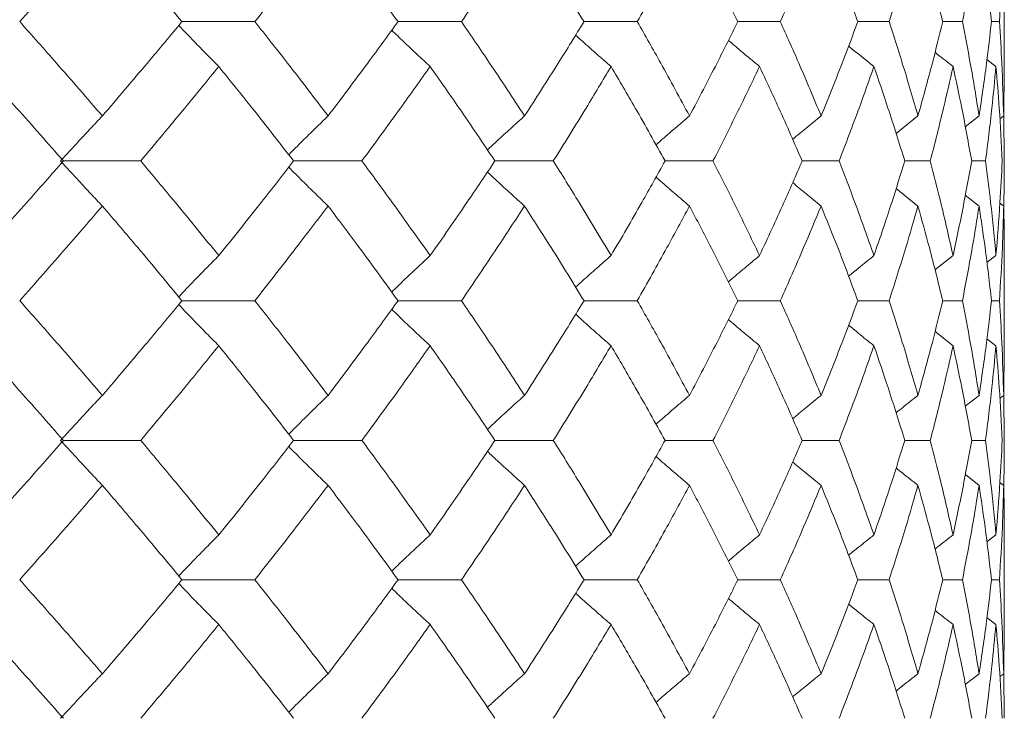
# Model space of a CAD drawing. Header units: inches. Extents: x -4.1 to 23, y -7 to 14.8.
# Tile 68 of 139: x 6.485 to 6.916, y 2.322 to 2.628. Entities that reach past the tile are written whole.
import ezdxf

# ---------------------------------------------------------------- set-up
doc = ezdxf.new("R2010")
doc.units = ezdxf.units.IN
doc.header["$MEASUREMENT"] = 0

msp = doc.modelspace()

# ---------------------------------------------------------------- linework, layer by layer
at = {"color": 7, "linetype": 'Continuous', "lineweight": 15}
for p, q in [((6.91608, 2.60665), (6.91608, 2.64762)), ((6.55617, 2.62716), (6.58805, 2.62716)), ((6.65075, 2.62716), (6.67849, 2.62716)), ((6.73215, 2.62716), (6.75544, 2.62716)), ((6.79948, 2.62716), (6.81807, 2.62716)), ((6.86569, 2.62716), (6.85201, 2.62716)), ((6.88916, 2.62716), (6.89778, 2.62716)), ((6.91051, 2.62716), (6.91399, 2.62716)), ((6.91246, 2.60753), (6.90853, 2.61057)), ((6.91584, 2.58589), (6.91605, 2.60665)), ((6.91607, 2.5662), (6.91585, 2.58636)), ((6.86872, 2.57824), (6.87833, 2.58589)), ((6.90507, 2.58589), (6.89902, 2.58118)), ((6.91584, 2.58589), (6.91416, 2.58459)), ((6.50426, 2.5662), (6.53808, 2.5662)), ((6.60504, 2.5662), (6.6349, 2.5662)), ((6.76762, 2.5662), (6.7886, 2.5662)), ((6.82764, 2.5662), (6.8438, 2.5662)), ((6.88371, 2.5662), (6.87254, 2.5662)), ((6.90183, 2.5662), (6.90789, 2.5662)), ((6.86875, 2.55414), (6.87833, 2.5465)), ((6.90507, 2.5465), (6.89905, 2.55119)), ((6.91584, 2.5465), (6.9142, 2.54777)), ((6.91608, 2.48448), (6.91608, 2.52568)), ((6.88576, 2.51855), (6.89368, 2.5248)), ((6.91246, 2.5248), (6.90849, 2.52172)), ((6.55617, 2.50508), (6.58805, 2.50508)), ((6.65075, 2.50508), (6.67849, 2.50508)), ((6.73215, 2.50508), (6.75544, 2.50508)), ((6.79948, 2.50508), (6.81807, 2.50508)), ((6.85201, 2.50508), (6.86569, 2.50508)), ((6.89778, 2.50508), (6.88916, 2.50508)), ((6.91051, 2.50508), (6.91399, 2.50508)), ((6.88579, 2.49158), (6.89368, 2.48536)), ((6.91246, 2.48536), (6.90853, 2.48841)), ((6.91584, 2.46366), (6.91605, 2.48448)), ((6.89902, 2.45893), (6.90507, 2.46366)), ((6.91584, 2.46366), (6.91416, 2.46236)), ((6.91607, 2.44396), (6.91585, 2.46413)), ((6.50426, 2.44396), (6.53808, 2.44396)), ((6.60504, 2.44396), (6.6349, 2.44396)), ((6.76762, 2.44396), (6.7886, 2.44396)), ((6.82764, 2.44396), (6.8438, 2.44396)), ((6.87254, 2.44396), (6.88371, 2.44396)), ((6.90789, 2.44396), (6.90183, 2.44396)), ((6.89906, 2.42897), (6.90507, 2.42427)), ((6.91584, 2.42427), (6.9142, 2.42554)), ((6.90849, 2.39955), (6.91246, 2.40263)), ((6.91608, 2.36254), (6.91608, 2.40351)), ((6.55617, 2.383), (6.58805, 2.383)), ((6.65075, 2.383), (6.67849, 2.383)), ((6.73215, 2.383), (6.75544, 2.383)), ((6.79948, 2.383), (6.81807, 2.383)), ((6.85201, 2.383), (6.86569, 2.383)), ((6.88916, 2.383), (6.89778, 2.383)), ((6.91399, 2.383), (6.91051, 2.383)), ((6.90853, 2.36645), (6.91246, 2.3634)), ((6.91584, 2.34189), (6.91605, 2.36254)), ((6.90507, 2.34189), (6.89902, 2.33722)), ((6.91584, 2.34189), (6.91416, 2.3406)), ((6.91607, 2.32238), (6.91585, 2.34236))]:
    msp.add_line(p, q, dxfattribs=at)
for points, knots in [([(6.48513, 2.62716), (6.49197, 2.63485), (6.50419, 2.64857), (6.51609, 2.66226), (6.52132, 2.66827)], [0, 0, 0, 0, 0.560476, 1, 1, 1, 1]), ([(6.55617, 2.62716), (6.54975, 2.63485), (6.53831, 2.64857), (6.52651, 2.66226), (6.52132, 2.66827)], [0, 0, 0, 0, 0.560476, 1, 1, 1, 1]), ([(6.58805, 2.62716), (6.59414, 2.63485), (6.605, 2.64857), (6.61552, 2.66226), (6.62014, 2.66827)], [0, 0, 0, 0, 0.560476, 1, 1, 1, 1]), ([(6.65075, 2.62716), (6.64513, 2.63485), (6.63511, 2.64857), (6.62471, 2.66226), (6.62014, 2.66827)], [0, 0, 0, 0, 0.560476, 1, 1, 1, 1]), ([(6.67849, 2.62716), (6.68375, 2.63485), (6.69314, 2.64857), (6.70215, 2.66226), (6.70611, 2.66827)], [0, 0, 0, 0, 0.560476, 1, 1, 1, 1]), ([(6.73215, 2.62716), (6.72739, 2.63485), (6.71891, 2.64857), (6.71002, 2.66226), (6.70611, 2.66827)], [0, 0, 0, 0, 0.560476, 1, 1, 1, 1]), ([(6.75544, 2.62716), (6.75982, 2.63485), (6.76764, 2.64857), (6.77504, 2.66226), (6.7783, 2.66827)], [0, 0, 0, 0, 0.560476, 1, 1, 1, 1]), ([(6.79948, 2.62716), (6.79564, 2.63485), (6.78879, 2.64857), (6.7815, 2.66226), (6.7783, 2.66827)], [0, 0, 0, 0, 0.560476, 1, 1, 1, 1]), ([(6.81807, 2.62716), (6.82152, 2.63485), (6.82767, 2.64857), (6.8334, 2.66226), (6.83592, 2.66827)], [0, 0, 0, 0, 0.560476, 1, 1, 1, 1]), ([(6.85201, 2.62716), (6.84912, 2.63485), (6.84397, 2.64857), (6.83838, 2.66226), (6.83592, 2.66827)], [0, 0, 0, 0, 0.560476, 1, 1, 1, 1]), ([(6.86569, 2.62716), (6.86817, 2.63485), (6.8726, 2.64857), (6.87658, 2.66226), (6.87833, 2.66827)], [0, 0, 0, 0, 0.560476, 1, 1, 1, 1]), ([(6.88916, 2.62716), (6.88726, 2.63485), (6.88386, 2.64857), (6.88002, 2.66226), (6.87833, 2.66827)], [0, 0, 0, 0, 0.560476, 1, 1, 1, 1]), ([(6.89778, 2.62716), (6.89927, 2.63485), (6.90191, 2.64857), (6.9041, 2.66226), (6.90507, 2.66827)], [0, 0, 0, 0, 0.560476, 1, 1, 1, 1]), ([(6.91051, 2.62716), (6.90962, 2.63485), (6.90802, 2.64857), (6.90597, 2.66226), (6.90507, 2.66827)], [0, 0, 0, 0, 0.560476, 1, 1, 1, 1]), ([(6.91399, 2.62716), (6.91446, 2.63485), (6.9153, 2.64857), (6.91568, 2.66226), (6.91584, 2.66827)], [0, 0, 0, 0, 0.560476, 1, 1, 1, 1]), ([(6.52132, 2.58589), (6.51465, 2.5936), (6.50275, 2.60737), (6.49051, 2.62112), (6.48513, 2.62716)], [0, 0, 0, 0, 0.560339, 1, 1, 1, 1]), ([(6.52132, 2.58589), (6.52792, 2.5936), (6.53969, 2.60737), (6.55114, 2.62112), (6.55617, 2.62716)], [0, 0, 0, 0, 0.560338, 1, 1, 1, 1]), ([(6.57227, 2.60753), (6.57047, 2.60933), (6.56688, 2.61294), (6.56104, 2.61891), (6.55701, 2.62311), (6.55475, 2.62547)], [0, 0, 0, 0, 0.30526, 0.610523, 1, 1, 1, 1]), ([(6.62014, 2.58589), (6.61424, 2.5936), (6.60373, 2.60737), (6.59284, 2.62112), (6.58805, 2.62716)], [0, 0, 0, 0, 0.560339, 1, 1, 1, 1]), ([(6.62014, 2.58589), (6.62595, 2.5936), (6.63633, 2.60737), (6.64634, 2.62112), (6.65075, 2.62716)], [0, 0, 0, 0, 0.560339, 1, 1, 1, 1]), ([(6.70611, 2.58589), (6.70106, 2.5936), (6.69204, 2.60737), (6.68263, 2.62112), (6.67849, 2.62716)], [0, 0, 0, 0, 0.560339, 1, 1, 1, 1]), ([(6.70611, 2.58589), (6.71108, 2.5936), (6.71995, 2.60737), (6.72842, 2.62112), (6.73215, 2.62716)], [0, 0, 0, 0, 0.5603393, 1, 1, 1, 1]), ([(6.7783, 2.58589), (6.77414, 2.5936), (6.76673, 2.60737), (6.75889, 2.62112), (6.75544, 2.62716)], [0, 0, 0, 0, 0.5603393, 1, 1, 1, 1]), ([(6.7783, 2.58589), (6.78237, 2.5936), (6.78963, 2.60737), (6.79647, 2.62112), (6.79948, 2.62716)], [0, 0, 0, 0, 0.560339, 1, 1, 1, 1]), ([(6.83592, 2.58589), (6.8327, 2.5936), (6.82696, 2.60737), (6.82079, 2.62112), (6.81807, 2.62716)], [0, 0, 0, 0, 0.560339, 1, 1, 1, 1]), ([(6.83592, 2.58589), (6.83904, 2.5936), (6.84461, 2.60737), (6.84975, 2.62112), (6.85201, 2.62716)], [0, 0, 0, 0, 0.5603386, 1, 1, 1, 1]), ([(6.87833, 2.58589), (6.87609, 2.5936), (6.87209, 2.60737), (6.86765, 2.62112), (6.86569, 2.62716)], [0, 0, 0, 0, 0.560339, 1, 1, 1, 1]), ([(6.87833, 2.58589), (6.88047, 2.5936), (6.88429, 2.60737), (6.88767, 2.62112), (6.88916, 2.62716)], [0, 0, 0, 0, 0.560339, 1, 1, 1, 1]), ([(6.90507, 2.58589), (6.90383, 2.5936), (6.90162, 2.60737), (6.89896, 2.62112), (6.89778, 2.62716)], [0, 0, 0, 0, 0.560339, 1, 1, 1, 1]), ([(6.90507, 2.58589), (6.90621, 2.5936), (6.90824, 2.60737), (6.90982, 2.62112), (6.91051, 2.62716)], [0, 0, 0, 0, 0.560339, 1, 1, 1, 1]), ([(6.91584, 2.58589), (6.91562, 2.5936), (6.91523, 2.60737), (6.91437, 2.62112), (6.91399, 2.62716)], [0, 0, 0, 0, 0.560339, 1, 1, 1, 1]), ([(6.66479, 2.60753), (6.66285, 2.60933), (6.65896, 2.61294), (6.65336, 2.61822), (6.64972, 2.62173), (6.64799, 2.62339)], [0, 0, 0, 0, 0.34472, 0.689443, 1, 1, 1, 1]), ([(6.74398, 2.60753), (6.74191, 2.60933), (6.73777, 2.61294), (6.7326, 2.61751), (6.72952, 2.6203), (6.72847, 2.62124)], [0, 0, 0, 0, 0.398228, 0.796465, 1, 1, 1, 1]), ([(6.80897, 2.60753), (6.8068, 2.60933), (6.80245, 2.61294), (6.79792, 2.61675), (6.79556, 2.61877), (6.79536, 2.61895)], [0, 0, 0, 0, 0.477008, 0.954018, 1, 1, 1, 1]), ([(6.84796, 2.61647), (6.84811, 2.61635), (6.85178, 2.61334), (6.85549, 2.61038), (6.85905, 2.60753)], [0, 0, 0, 0, 0.038165, 1, 1, 1, 1]), ([(6.89368, 2.60753), (6.89136, 2.60933), (6.88873, 2.61138), (6.88611, 2.61346), (6.88579, 2.61372)], [0, 0, 0, 0, 0.876776, 1, 1, 1, 1]), ([(6.50426, 2.5662), (6.49747, 2.57393), (6.48535, 2.58771), (6.47291, 2.60147), (6.46743, 2.60753)], [0, 0, 0, 0, 0.5602737, 1, 1, 1, 1]), ([(6.53808, 2.5662), (6.54456, 2.57393), (6.55612, 2.58771), (6.56734, 2.60147), (6.57227, 2.60753)], [0, 0, 0, 0, 0.5602729, 1, 1, 1, 1]), ([(6.60504, 2.5662), (6.59902, 2.57393), (6.58827, 2.58771), (6.57716, 2.60147), (6.57227, 2.60753)], [0, 0, 0, 0, 0.560273, 1, 1, 1, 1]), ([(6.6349, 2.5662), (6.64058, 2.57393), (6.65072, 2.58771), (6.66049, 2.60147), (6.66479, 2.60753)], [0, 0, 0, 0, 0.560273, 1, 1, 1, 1]), ([(6.69315, 2.5662), (6.68796, 2.57393), (6.6787, 2.58771), (6.66904, 2.60147), (6.66479, 2.60753)], [0, 0, 0, 0, 0.560273, 1, 1, 1, 1]), ([(6.71871, 2.5662), (6.72353, 2.57393), (6.73215, 2.58771), (6.74037, 2.60147), (6.74398, 2.60753)], [0, 0, 0, 0, 0.560273, 1, 1, 1, 1]), ([(6.76762, 2.5662), (6.76332, 2.57393), (6.75564, 2.58771), (6.74754, 2.60147), (6.74398, 2.60753)], [0, 0, 0, 0, 0.560274, 1, 1, 1, 1]), ([(6.7886, 2.5662), (6.79251, 2.57393), (6.79951, 2.58771), (6.80608, 2.60147), (6.80897, 2.60753)], [0, 0, 0, 0, 0.560273, 1, 1, 1, 1]), ([(6.82764, 2.5662), (6.82427, 2.57393), (6.81826, 2.58771), (6.81181, 2.60147), (6.80897, 2.60753)], [0, 0, 0, 0, 0.560273, 1, 1, 1, 1]), ([(6.8438, 2.5662), (6.84676, 2.57393), (6.85206, 2.58771), (6.85692, 2.60147), (6.85905, 2.60753)], [0, 0, 0, 0, 0.560273, 1, 1, 1, 1]), ([(6.87254, 2.5662), (6.87014, 2.57393), (6.86586, 2.58771), (6.86113, 2.60147), (6.85905, 2.60753)], [0, 0, 0, 0, 0.560273, 1, 1, 1, 1]), ([(6.88371, 2.5662), (6.88569, 2.57393), (6.88923, 2.58771), (6.89232, 2.60147), (6.89368, 2.60753)], [0, 0, 0, 0, 0.5602733, 1, 1, 1, 1]), ([(6.90183, 2.5662), (6.90043, 2.57393), (6.89793, 2.58771), (6.89498, 2.60147), (6.89368, 2.60753)], [0, 0, 0, 0, 0.5602732, 1, 1, 1, 1]), ([(6.90789, 2.5662), (6.90887, 2.57393), (6.91061, 2.58771), (6.9119, 2.60147), (6.91246, 2.60753)], [0, 0, 0, 0, 0.5602732, 1, 1, 1, 1]), ([(6.91519, 2.5662), (6.91481, 2.57393), (6.91412, 2.58771), (6.91297, 2.60147), (6.91246, 2.60753)], [0, 0, 0, 0, 0.560273, 1, 1, 1, 1]), ([(6.52132, 2.58589), (6.51961, 2.58409), (6.51618, 2.58047), (6.51008, 2.57393), (6.50572, 2.56914), (6.50304, 2.5662)], [0, 0, 0, 0, 0.2788686, 0.5577386, 1, 1, 1, 1]), ([(6.62014, 2.58589), (6.61827, 2.58409), (6.61452, 2.58047), (6.60877, 2.57483), (6.60492, 2.57096), (6.6029, 2.56893)], [0, 0, 0, 0, 0.323251, 0.6465024, 1, 1, 1, 1]), ([(6.70611, 2.58589), (6.7041, 2.58408), (6.70009, 2.58047), (6.69467, 2.57553), (6.69128, 2.57236), (6.68987, 2.57104)], [0, 0, 0, 0, 0.368668, 0.737336, 1, 1, 1, 1]), ([(6.7783, 2.58589), (6.77618, 2.58408), (6.77193, 2.58047), (6.76705, 2.57626), (6.7643, 2.57384), (6.76365, 2.57326)], [0, 0, 0, 0, 0.432564, 0.865125, 1, 1, 1, 1]), ([(6.83592, 2.58589), (6.8337, 2.58409), (6.82953, 2.58069), (6.8254, 2.57725), (6.82346, 2.57564)], [0, 0, 0, 0, 0.531735, 1, 1, 1, 1]), ([(6.46743, 2.5248), (6.47439, 2.53254), (6.48682, 2.54634), (6.49893, 2.56014), (6.50426, 2.5662)], [0, 0, 0, 0, 0.560137, 1, 1, 1, 1]), ([(6.52132, 2.5465), (6.51961, 2.54831), (6.51619, 2.55192), (6.51008, 2.55847), (6.50572, 2.56326), (6.50304, 2.5662)], [0, 0, 0, 0, 0.278776, 0.557551, 1, 1, 1, 1]), ([(6.57227, 2.5248), (6.56598, 2.53254), (6.55476, 2.54634), (6.54318, 2.56014), (6.53808, 2.5662)], [0, 0, 0, 0, 0.560136, 1, 1, 1, 1]), ([(6.57227, 2.5248), (6.57848, 2.53254), (6.58958, 2.54634), (6.60032, 2.56014), (6.60504, 2.5662)], [0, 0, 0, 0, 0.560137, 1, 1, 1, 1]), ([(6.66479, 2.5248), (6.65931, 2.53254), (6.64953, 2.54634), (6.63937, 2.56014), (6.6349, 2.5662)], [0, 0, 0, 0, 0.560137, 1, 1, 1, 1]), ([(6.66479, 2.5248), (6.67019, 2.53254), (6.67983, 2.54634), (6.68908, 2.56014), (6.69315, 2.5662)], [0, 0, 0, 0, 0.5601362, 1, 1, 1, 1]), ([(6.69315, 2.5662), (6.6932, 2.5662), (6.69612, 2.5662), (6.70464, 2.5662), (6.71311, 2.5662), (6.71871, 2.5662)], [0, 0, 0, 0, 0.005585, 0.34259, 1, 1, 1, 1]), ([(6.74398, 2.5248), (6.73937, 2.53254), (6.73114, 2.54634), (6.72251, 2.56014), (6.71871, 2.5662)], [0, 0, 0, 0, 0.560136, 1, 1, 1, 1]), ([(6.74398, 2.5248), (6.74851, 2.53254), (6.75658, 2.54634), (6.76425, 2.56014), (6.76762, 2.5662)], [0, 0, 0, 0, 0.560136, 1, 1, 1, 1]), ([(6.80897, 2.5248), (6.80528, 2.53254), (6.7987, 2.54634), (6.79168, 2.56014), (6.7886, 2.5662)], [0, 0, 0, 0, 0.560137, 1, 1, 1, 1]), ([(6.80897, 2.5248), (6.81257, 2.53254), (6.819, 2.54634), (6.825, 2.56014), (6.82764, 2.5662)], [0, 0, 0, 0, 0.5601368, 1, 1, 1, 1]), ([(6.85905, 2.5248), (6.85632, 2.53254), (6.85145, 2.54634), (6.84614, 2.56014), (6.8438, 2.5662)], [0, 0, 0, 0, 0.560136, 1, 1, 1, 1]), ([(6.85905, 2.5248), (6.86169, 2.53254), (6.8664, 2.54634), (6.87066, 2.56014), (6.87254, 2.5662)], [0, 0, 0, 0, 0.560137, 1, 1, 1, 1]), ([(6.89368, 2.5248), (6.89194, 2.53254), (6.88883, 2.54634), (6.88527, 2.56014), (6.88371, 2.5662)], [0, 0, 0, 0, 0.560137, 1, 1, 1, 1]), ([(6.89368, 2.5248), (6.89532, 2.53254), (6.89826, 2.54634), (6.90074, 2.56014), (6.90183, 2.5662)], [0, 0, 0, 0, 0.560137, 1, 1, 1, 1]), ([(6.91246, 2.5248), (6.91173, 2.53254), (6.91043, 2.54634), (6.90866, 2.56014), (6.90789, 2.5662)], [0, 0, 0, 0, 0.560137, 1, 1, 1, 1]), ([(6.91246, 2.5248), (6.91309, 2.53254), (6.91423, 2.54634), (6.9149, 2.56014), (6.91519, 2.5662)], [0, 0, 0, 0, 0.560137, 1, 1, 1, 1]), ([(6.91585, 2.54582), (6.91587, 2.54655), (6.91609, 2.55334), (6.91608, 2.56014), (6.91607, 2.5662)], [0, 0, 0, 0, 0.106581, 1, 1, 1, 1]), ([(6.62014, 2.5465), (6.61827, 2.54831), (6.61453, 2.55192), (6.60878, 2.55757), (6.60492, 2.56145), (6.60291, 2.56347)], [0, 0, 0, 0, 0.323205, 0.646412, 1, 1, 1, 1]), ([(6.70611, 2.5465), (6.7041, 2.54831), (6.70009, 2.55192), (6.69468, 2.55687), (6.69129, 2.56004), (6.68988, 2.56136)], [0, 0, 0, 0, 0.368705, 0.737406, 1, 1, 1, 1]), ([(6.7783, 2.5465), (6.77618, 2.54831), (6.77194, 2.55192), (6.76706, 2.55613), (6.76431, 2.55856), (6.76366, 2.55913)], [0, 0, 0, 0, 0.432758, 0.865515, 1, 1, 1, 1]), ([(6.83592, 2.5465), (6.8337, 2.54831), (6.82954, 2.5517), (6.82541, 2.55514), (6.82348, 2.55675)], [0, 0, 0, 0, 0.532294, 1, 1, 1, 1]), ([(6.48513, 2.50508), (6.49197, 2.51281), (6.5042, 2.52662), (6.51609, 2.54043), (6.52132, 2.5465)], [0, 0, 0, 0, 0.560071, 1, 1, 1, 1]), ([(6.55617, 2.50508), (6.54975, 2.51281), (6.53831, 2.52662), (6.52651, 2.54043), (6.52132, 2.5465)], [0, 0, 0, 0, 0.560071, 1, 1, 1, 1]), ([(6.58805, 2.50508), (6.59414, 2.51281), (6.60501, 2.52662), (6.61551, 2.54043), (6.62014, 2.5465)], [0, 0, 0, 0, 0.560071, 1, 1, 1, 1]), ([(6.65075, 2.50508), (6.64513, 2.51281), (6.63511, 2.52662), (6.62471, 2.54043), (6.62014, 2.5465)], [0, 0, 0, 0, 0.560071, 1, 1, 1, 1]), ([(6.67849, 2.50508), (6.68375, 2.51281), (6.69314, 2.52662), (6.70215, 2.54043), (6.70611, 2.5465)], [0, 0, 0, 0, 0.56007, 1, 1, 1, 1]), ([(6.73215, 2.50508), (6.7274, 2.51281), (6.71891, 2.52662), (6.71002, 2.54043), (6.70611, 2.5465)], [0, 0, 0, 0, 0.56007, 1, 1, 1, 1]), ([(6.75544, 2.50508), (6.75982, 2.51281), (6.76764, 2.52662), (6.77504, 2.54043), (6.7783, 2.5465)], [0, 0, 0, 0, 0.56007, 1, 1, 1, 1]), ([(6.79948, 2.50508), (6.79564, 2.51281), (6.78878, 2.52662), (6.7815, 2.54043), (6.7783, 2.5465)], [0, 0, 0, 0, 0.560071, 1, 1, 1, 1]), ([(6.81807, 2.50508), (6.82152, 2.51281), (6.82768, 2.52662), (6.8334, 2.54043), (6.83592, 2.5465)], [0, 0, 0, 0, 0.5600706, 1, 1, 1, 1]), ([(6.85201, 2.50508), (6.84912, 2.51281), (6.84397, 2.52662), (6.83838, 2.54043), (6.83592, 2.5465)], [0, 0, 0, 0, 0.560071, 1, 1, 1, 1]), ([(6.86569, 2.50508), (6.86817, 2.51281), (6.8726, 2.52662), (6.87658, 2.54043), (6.87833, 2.5465)], [0, 0, 0, 0, 0.560071, 1, 1, 1, 1]), ([(6.88916, 2.50508), (6.88726, 2.51281), (6.88386, 2.52662), (6.88002, 2.54043), (6.87833, 2.5465)], [0, 0, 0, 0, 0.56007, 1, 1, 1, 1]), ([(6.89778, 2.50508), (6.89927, 2.51281), (6.90191, 2.52662), (6.9041, 2.54043), (6.90507, 2.5465)], [0, 0, 0, 0, 0.5600707, 1, 1, 1, 1]), ([(6.91051, 2.50508), (6.90962, 2.51281), (6.90802, 2.52662), (6.90597, 2.54043), (6.90507, 2.5465)], [0, 0, 0, 0, 0.560071, 1, 1, 1, 1]), ([(6.91399, 2.50508), (6.91446, 2.51281), (6.9153, 2.52662), (6.91568, 2.54043), (6.91584, 2.5465)], [0, 0, 0, 0, 0.5600707, 1, 1, 1, 1]), ([(6.91605, 2.52568), (6.91606, 2.52655), (6.91613, 2.53349), (6.91598, 2.54043), (6.91584, 2.5465)], [0, 0, 0, 0, 0.1249088, 1, 1, 1, 1]), ([(6.57227, 2.5248), (6.57048, 2.523), (6.56689, 2.51938), (6.56104, 2.51338), (6.55701, 2.50916), (6.55475, 2.50678)], [0, 0, 0, 0, 0.304693, 0.609384, 1, 1, 1, 1]), ([(6.66479, 2.5248), (6.66285, 2.523), (6.65897, 2.51938), (6.65336, 2.51407), (6.64972, 2.51054), (6.64798, 2.50886)], [0, 0, 0, 0, 0.344017, 0.688034, 1, 1, 1, 1]), ([(6.74398, 2.5248), (6.74191, 2.52299), (6.73778, 2.51938), (6.73261, 2.51479), (6.72952, 2.51198), (6.72847, 2.51102)], [0, 0, 0, 0, 0.3973127, 0.7946195, 1, 1, 1, 1]), ([(6.80897, 2.5248), (6.8068, 2.52299), (6.80246, 2.51938), (6.79792, 2.51555), (6.79556, 2.51351), (6.79534, 2.51332)], [0, 0, 0, 0, 0.475696, 0.951393, 1, 1, 1, 1]), ([(6.85905, 2.5248), (6.8568, 2.523), (6.85309, 2.52001), (6.8494, 2.51699), (6.84794, 2.5158)], [0, 0, 0, 0, 0.605739, 1, 1, 1, 1]), ([(6.52132, 2.46366), (6.51466, 2.47139), (6.50275, 2.4852), (6.49051, 2.499), (6.48513, 2.50508)], [0, 0, 0, 0, 0.559933, 1, 1, 1, 1]), ([(6.52132, 2.46366), (6.52792, 2.47139), (6.5397, 2.4852), (6.55114, 2.499), (6.55617, 2.50508)], [0, 0, 0, 0, 0.559933, 1, 1, 1, 1]), ([(6.62014, 2.46366), (6.61425, 2.47139), (6.60372, 2.4852), (6.59284, 2.499), (6.58805, 2.50508)], [0, 0, 0, 0, 0.559934, 1, 1, 1, 1]), ([(6.62014, 2.46366), (6.62595, 2.47139), (6.63633, 2.4852), (6.64634, 2.499), (6.65075, 2.50508)], [0, 0, 0, 0, 0.559933, 1, 1, 1, 1]), ([(6.70611, 2.46366), (6.70106, 2.47139), (6.69204, 2.4852), (6.68263, 2.499), (6.67849, 2.50508)], [0, 0, 0, 0, 0.559933, 1, 1, 1, 1]), ([(6.70611, 2.46366), (6.71108, 2.47139), (6.71995, 2.4852), (6.72842, 2.499), (6.73215, 2.50508)], [0, 0, 0, 0, 0.5599334, 1, 1, 1, 1]), ([(6.7783, 2.46366), (6.77414, 2.47139), (6.76672, 2.4852), (6.75889, 2.499), (6.75544, 2.50508)], [0, 0, 0, 0, 0.5599337, 1, 1, 1, 1]), ([(6.7783, 2.46366), (6.78237, 2.47139), (6.78963, 2.4852), (6.79647, 2.499), (6.79948, 2.50508)], [0, 0, 0, 0, 0.559934, 1, 1, 1, 1]), ([(6.83592, 2.46366), (6.8327, 2.47139), (6.82696, 2.4852), (6.82079, 2.499), (6.81807, 2.50508)], [0, 0, 0, 0, 0.559933, 1, 1, 1, 1]), ([(6.83592, 2.46366), (6.83904, 2.47139), (6.84461, 2.4852), (6.84975, 2.499), (6.85201, 2.50508)], [0, 0, 0, 0, 0.559933, 1, 1, 1, 1]), ([(6.87833, 2.46366), (6.87609, 2.47139), (6.87209, 2.4852), (6.86765, 2.499), (6.86569, 2.50508)], [0, 0, 0, 0, 0.559933, 1, 1, 1, 1]), ([(6.87833, 2.46366), (6.88047, 2.47139), (6.8843, 2.4852), (6.88767, 2.499), (6.88916, 2.50508)], [0, 0, 0, 0, 0.559933, 1, 1, 1, 1]), ([(6.90507, 2.46366), (6.90383, 2.47139), (6.90162, 2.4852), (6.89896, 2.499), (6.89778, 2.50508)], [0, 0, 0, 0, 0.559933, 1, 1, 1, 1]), ([(6.90507, 2.46366), (6.90621, 2.47139), (6.90824, 2.4852), (6.90982, 2.499), (6.91051, 2.50508)], [0, 0, 0, 0, 0.559933, 1, 1, 1, 1]), ([(6.91584, 2.46366), (6.91562, 2.47139), (6.91522, 2.4852), (6.91437, 2.499), (6.91399, 2.50508)], [0, 0, 0, 0, 0.559933, 1, 1, 1, 1]), ([(6.57227, 2.48536), (6.57048, 2.48717), (6.56689, 2.49078), (6.56104, 2.49678), (6.55702, 2.501), (6.55475, 2.50338)], [0, 0, 0, 0, 0.304725, 0.60945, 1, 1, 1, 1]), ([(6.66479, 2.48536), (6.66285, 2.48717), (6.65897, 2.49078), (6.65336, 2.49609), (6.64972, 2.49962), (6.64799, 2.5013)], [0, 0, 0, 0, 0.344117, 0.688236, 1, 1, 1, 1]), ([(6.74398, 2.48536), (6.74191, 2.48717), (6.73778, 2.49078), (6.73261, 2.49537), (6.72952, 2.49818), (6.72847, 2.49913)], [0, 0, 0, 0, 0.397542, 0.795079, 1, 1, 1, 1]), ([(6.80897, 2.48536), (6.8068, 2.48717), (6.80246, 2.49079), (6.79793, 2.49461), (6.79557, 2.49664), (6.79536, 2.49683)], [0, 0, 0, 0, 0.476197, 0.952397, 1, 1, 1, 1]), ([(6.85905, 2.48536), (6.8568, 2.48716), (6.85309, 2.49014), (6.84941, 2.49316), (6.84797, 2.49434)], [0, 0, 0, 0, 0.606887, 1, 1, 1, 1]), ([(6.50426, 2.44396), (6.49747, 2.45168), (6.48535, 2.46548), (6.47291, 2.47928), (6.46743, 2.48536)], [0, 0, 0, 0, 0.559868, 1, 1, 1, 1]), ([(6.53808, 2.44396), (6.54456, 2.45168), (6.55612, 2.46548), (6.56734, 2.47928), (6.57227, 2.48536)], [0, 0, 0, 0, 0.559867, 1, 1, 1, 1]), ([(6.60504, 2.44396), (6.59902, 2.45168), (6.58827, 2.46548), (6.57716, 2.47928), (6.57227, 2.48536)], [0, 0, 0, 0, 0.5598681, 1, 1, 1, 1]), ([(6.6349, 2.44396), (6.64058, 2.45168), (6.65073, 2.46548), (6.66049, 2.47928), (6.66479, 2.48536)], [0, 0, 0, 0, 0.559867, 1, 1, 1, 1]), ([(6.69315, 2.44396), (6.68796, 2.45168), (6.67869, 2.46548), (6.66904, 2.47928), (6.66479, 2.48536)], [0, 0, 0, 0, 0.5598676, 1, 1, 1, 1]), ([(6.71871, 2.44396), (6.72353, 2.45168), (6.73215, 2.46548), (6.74037, 2.47928), (6.74398, 2.48536)], [0, 0, 0, 0, 0.559868, 1, 1, 1, 1]), ([(6.76762, 2.44396), (6.76332, 2.45168), (6.75564, 2.46548), (6.74754, 2.47928), (6.74398, 2.48536)], [0, 0, 0, 0, 0.559868, 1, 1, 1, 1]), ([(6.7886, 2.44396), (6.79251, 2.45168), (6.79951, 2.46548), (6.80608, 2.47928), (6.80897, 2.48536)], [0, 0, 0, 0, 0.5598677, 1, 1, 1, 1]), ([(6.82764, 2.44396), (6.82427, 2.45168), (6.81825, 2.46548), (6.81181, 2.47928), (6.80897, 2.48536)], [0, 0, 0, 0, 0.559868, 1, 1, 1, 1]), ([(6.8438, 2.44396), (6.84676, 2.45168), (6.85206, 2.46548), (6.85692, 2.47928), (6.85905, 2.48536)], [0, 0, 0, 0, 0.559868, 1, 1, 1, 1]), ([(6.87254, 2.44396), (6.87014, 2.45168), (6.86586, 2.46548), (6.86113, 2.47928), (6.85905, 2.48536)], [0, 0, 0, 0, 0.5598675, 1, 1, 1, 1]), ([(6.88371, 2.44396), (6.88569, 2.45168), (6.88923, 2.46548), (6.89232, 2.47928), (6.89368, 2.48536)], [0, 0, 0, 0, 0.559868, 1, 1, 1, 1]), ([(6.90183, 2.44396), (6.90043, 2.45168), (6.89793, 2.46548), (6.89498, 2.47928), (6.89368, 2.48536)], [0, 0, 0, 0, 0.559867, 1, 1, 1, 1]), ([(6.90789, 2.44396), (6.90887, 2.45168), (6.91061, 2.46548), (6.9119, 2.47928), (6.91246, 2.48536)], [0, 0, 0, 0, 0.5598676, 1, 1, 1, 1]), ([(6.91519, 2.44396), (6.91481, 2.45168), (6.91412, 2.46548), (6.91297, 2.47928), (6.91246, 2.48536)], [0, 0, 0, 0, 0.559868, 1, 1, 1, 1]), ([(6.52132, 2.46366), (6.51961, 2.46185), (6.51619, 2.45824), (6.51008, 2.45169), (6.50572, 2.4469), (6.50304, 2.44396)], [0, 0, 0, 0, 0.2787742, 0.5575507, 1, 1, 1, 1]), ([(6.62014, 2.46366), (6.61827, 2.46185), (6.61453, 2.45824), (6.60878, 2.45259), (6.60492, 2.44871), (6.6029, 2.44669)], [0, 0, 0, 0, 0.323145, 0.646295, 1, 1, 1, 1]), ([(6.70611, 2.46366), (6.7041, 2.46185), (6.70009, 2.45824), (6.69468, 2.45329), (6.69129, 2.45012), (6.68988, 2.4488)], [0, 0, 0, 0, 0.368553, 0.737106, 1, 1, 1, 1]), ([(6.7783, 2.46366), (6.77618, 2.46185), (6.77194, 2.45824), (6.76705, 2.45402), (6.76431, 2.4516), (6.76365, 2.45102)], [0, 0, 0, 0, 0.432425, 0.864854, 1, 1, 1, 1]), ([(6.83592, 2.46366), (6.8337, 2.46186), (6.82953, 2.45846), (6.8254, 2.45501), (6.82346, 2.4534)], [0, 0, 0, 0, 0.5315576, 1, 1, 1, 1]), ([(6.87833, 2.46366), (6.87604, 2.46186), (6.87283, 2.45932), (6.86965, 2.45675), (6.86873, 2.456)], [0, 0, 0, 0, 0.711137, 1, 1, 1, 1]), ([(6.46743, 2.40263), (6.47439, 2.41034), (6.48683, 2.42411), (6.49893, 2.43789), (6.50426, 2.44396)], [0, 0, 0, 0, 0.5597302, 1, 1, 1, 1]), ([(6.52132, 2.42427), (6.51961, 2.42608), (6.51618, 2.42969), (6.51008, 2.43623), (6.50572, 2.44102), (6.50304, 2.44396)], [0, 0, 0, 0, 0.27887, 0.55774, 1, 1, 1, 1]), ([(6.57227, 2.40263), (6.56598, 2.41034), (6.55475, 2.42411), (6.54318, 2.43789), (6.53808, 2.44396)], [0, 0, 0, 0, 0.55973, 1, 1, 1, 1]), ([(6.57227, 2.40263), (6.57848, 2.41034), (6.58958, 2.42411), (6.60032, 2.43789), (6.60504, 2.44396)], [0, 0, 0, 0, 0.55973, 1, 1, 1, 1]), ([(6.66479, 2.40263), (6.65931, 2.41034), (6.64953, 2.42411), (6.63937, 2.43789), (6.6349, 2.44396)], [0, 0, 0, 0, 0.55973, 1, 1, 1, 1]), ([(6.66479, 2.40263), (6.67019, 2.41034), (6.67983, 2.42411), (6.68908, 2.43789), (6.69315, 2.44396)], [0, 0, 0, 0, 0.559729, 1, 1, 1, 1]), ([(6.69315, 2.44396), (6.6932, 2.44396), (6.69612, 2.44396), (6.70464, 2.44396), (6.71311, 2.44396), (6.71871, 2.44396)], [0, 0, 0, 0, 0.005585, 0.34259, 1, 1, 1, 1]), ([(6.74398, 2.40263), (6.73937, 2.41034), (6.73114, 2.42411), (6.72251, 2.43789), (6.71871, 2.44396)], [0, 0, 0, 0, 0.55973, 1, 1, 1, 1]), ([(6.74398, 2.40263), (6.7485, 2.41034), (6.75659, 2.42411), (6.76425, 2.43789), (6.76762, 2.44396)], [0, 0, 0, 0, 0.55973, 1, 1, 1, 1]), ([(6.80897, 2.40263), (6.80528, 2.41034), (6.79869, 2.42411), (6.79168, 2.43789), (6.7886, 2.44396)], [0, 0, 0, 0, 0.55973, 1, 1, 1, 1]), ([(6.80897, 2.40263), (6.81257, 2.41034), (6.819, 2.42411), (6.825, 2.43789), (6.82764, 2.44396)], [0, 0, 0, 0, 0.55973, 1, 1, 1, 1]), ([(6.85905, 2.40263), (6.85632, 2.41034), (6.85145, 2.42411), (6.84614, 2.43789), (6.8438, 2.44396)], [0, 0, 0, 0, 0.55973, 1, 1, 1, 1]), ([(6.85905, 2.40263), (6.86169, 2.41034), (6.8664, 2.42411), (6.87066, 2.43789), (6.87254, 2.44396)], [0, 0, 0, 0, 0.55973, 1, 1, 1, 1]), ([(6.89368, 2.40263), (6.89194, 2.41034), (6.88883, 2.42411), (6.88527, 2.43789), (6.88371, 2.44396)], [0, 0, 0, 0, 0.55973, 1, 1, 1, 1]), ([(6.89368, 2.40263), (6.89532, 2.41034), (6.89826, 2.42411), (6.90074, 2.43789), (6.90183, 2.44396)], [0, 0, 0, 0, 0.55973, 1, 1, 1, 1]), ([(6.91246, 2.40263), (6.91173, 2.41034), (6.91043, 2.42411), (6.90866, 2.43789), (6.90789, 2.44396)], [0, 0, 0, 0, 0.55973, 1, 1, 1, 1]), ([(6.91246, 2.40263), (6.91309, 2.41034), (6.91423, 2.42411), (6.9149, 2.43789), (6.91519, 2.44396)], [0, 0, 0, 0, 0.55973, 1, 1, 1, 1]), ([(6.91585, 2.4236), (6.91587, 2.42432), (6.91609, 2.4311), (6.91608, 2.43789), (6.91607, 2.44396)], [0, 0, 0, 0, 0.106178, 1, 1, 1, 1]), ([(6.62014, 2.42427), (6.61827, 2.42608), (6.61452, 2.42969), (6.60877, 2.43533), (6.60492, 2.4392), (6.60291, 2.44123)], [0, 0, 0, 0, 0.323315, 0.64663, 1, 1, 1, 1]), ([(6.70611, 2.42427), (6.7041, 2.42608), (6.70009, 2.42969), (6.69467, 2.43463), (6.69129, 2.4378), (6.68988, 2.43911)], [0, 0, 0, 0, 0.36883, 0.737659, 1, 1, 1, 1]), ([(6.7783, 2.42427), (6.77618, 2.42608), (6.77193, 2.42969), (6.76705, 2.4339), (6.76431, 2.43632), (6.76366, 2.43689)], [0, 0, 0, 0, 0.432916, 0.865825, 1, 1, 1, 1]), ([(6.83592, 2.42427), (6.8337, 2.42607), (6.82954, 2.42946), (6.82541, 2.4329), (6.82348, 2.4345)], [0, 0, 0, 0, 0.532498, 1, 1, 1, 1]), ([(6.87833, 2.42427), (6.87604, 2.42607), (6.87284, 2.4286), (6.86966, 2.43116), (6.86875, 2.4319)], [0, 0, 0, 0, 0.713289, 1, 1, 1, 1]), ([(6.48513, 2.383), (6.49197, 2.3907), (6.5042, 2.40444), (6.51609, 2.41821), (6.52132, 2.42427)], [0, 0, 0, 0, 0.559665, 1, 1, 1, 1]), ([(6.55617, 2.383), (6.54976, 2.3907), (6.5383, 2.40444), (6.52651, 2.41821), (6.52132, 2.42427)], [0, 0, 0, 0, 0.5596653, 1, 1, 1, 1]), ([(6.58805, 2.383), (6.59414, 2.3907), (6.60501, 2.40444), (6.61551, 2.41821), (6.62014, 2.42427)], [0, 0, 0, 0, 0.559665, 1, 1, 1, 1]), ([(6.65075, 2.383), (6.64513, 2.3907), (6.63511, 2.40444), (6.62471, 2.41821), (6.62014, 2.42427)], [0, 0, 0, 0, 0.559665, 1, 1, 1, 1]), ([(6.67849, 2.383), (6.68375, 2.3907), (6.69315, 2.40444), (6.70215, 2.41821), (6.70611, 2.42427)], [0, 0, 0, 0, 0.559665, 1, 1, 1, 1]), ([(6.73215, 2.383), (6.7274, 2.3907), (6.7189, 2.40444), (6.71002, 2.41821), (6.70611, 2.42427)], [0, 0, 0, 0, 0.559666, 1, 1, 1, 1]), ([(6.75544, 2.383), (6.75982, 2.3907), (6.76764, 2.40444), (6.77504, 2.41821), (6.7783, 2.42427)], [0, 0, 0, 0, 0.559665, 1, 1, 1, 1]), ([(6.79948, 2.383), (6.79564, 2.3907), (6.78878, 2.40444), (6.7815, 2.41821), (6.7783, 2.42427)], [0, 0, 0, 0, 0.559665, 1, 1, 1, 1]), ([(6.81807, 2.383), (6.82152, 2.3907), (6.82768, 2.40444), (6.8334, 2.41821), (6.83592, 2.42427)], [0, 0, 0, 0, 0.559665, 1, 1, 1, 1]), ([(6.85201, 2.383), (6.84912, 2.3907), (6.84397, 2.40444), (6.83838, 2.41821), (6.83592, 2.42427)], [0, 0, 0, 0, 0.5596648, 1, 1, 1, 1]), ([(6.86569, 2.383), (6.86817, 2.3907), (6.8726, 2.40444), (6.87657, 2.41821), (6.87833, 2.42427)], [0, 0, 0, 0, 0.5596651, 1, 1, 1, 1]), ([(6.88916, 2.383), (6.88726, 2.3907), (6.88386, 2.40444), (6.88002, 2.41821), (6.87833, 2.42427)], [0, 0, 0, 0, 0.5596652, 1, 1, 1, 1]), ([(6.89778, 2.383), (6.89927, 2.3907), (6.90191, 2.40444), (6.9041, 2.41821), (6.90507, 2.42427)], [0, 0, 0, 0, 0.5596648, 1, 1, 1, 1]), ([(6.91051, 2.383), (6.90962, 2.3907), (6.90802, 2.40444), (6.90597, 2.41821), (6.90507, 2.42427)], [0, 0, 0, 0, 0.5596651, 1, 1, 1, 1]), ([(6.91399, 2.383), (6.91446, 2.3907), (6.9153, 2.40444), (6.91568, 2.41821), (6.91584, 2.42427)], [0, 0, 0, 0, 0.559665, 1, 1, 1, 1]), ([(6.91605, 2.40351), (6.91606, 2.40437), (6.91613, 2.41128), (6.91598, 2.41821), (6.91584, 2.42427)], [0, 0, 0, 0, 0.124375, 1, 1, 1, 1]), ([(6.57227, 2.40263), (6.57047, 2.40083), (6.56688, 2.39722), (6.56104, 2.39125), (6.55701, 2.38705), (6.55475, 2.38469)], [0, 0, 0, 0, 0.305233, 0.610464, 1, 1, 1, 1]), ([(6.66479, 2.40263), (6.66285, 2.40083), (6.65896, 2.39722), (6.65335, 2.39194), (6.64971, 2.38843), (6.64799, 2.38676)], [0, 0, 0, 0, 0.34463, 0.689257, 1, 1, 1, 1]), ([(6.74398, 2.40263), (6.74191, 2.40083), (6.73777, 2.39722), (6.7326, 2.39265), (6.72951, 2.38986), (6.72847, 2.38891)], [0, 0, 0, 0, 0.398014, 0.79603, 1, 1, 1, 1]), ([(6.80897, 2.40263), (6.8068, 2.40083), (6.80245, 2.39722), (6.79791, 2.39341), (6.79556, 2.39138), (6.79534, 2.3912)], [0, 0, 0, 0, 0.476535, 0.953065, 1, 1, 1, 1]), ([(6.85905, 2.40263), (6.8568, 2.40083), (6.85308, 2.39786), (6.8494, 2.39485), (6.84795, 2.39367)], [0, 0, 0, 0, 0.606782, 1, 1, 1, 1]), ([(6.89368, 2.40263), (6.89136, 2.40083), (6.88872, 2.39877), (6.88609, 2.39669), (6.88576, 2.39642)], [0, 0, 0, 0, 0.873565, 1, 1, 1, 1]), ([(6.52132, 2.34189), (6.51466, 2.34955), (6.50274, 2.36324), (6.49051, 2.37696), (6.48513, 2.383)], [0, 0, 0, 0, 0.559528, 1, 1, 1, 1]), ([(6.52132, 2.34189), (6.52792, 2.34955), (6.5397, 2.36324), (6.55113, 2.37696), (6.55617, 2.383)], [0, 0, 0, 0, 0.5595273, 1, 1, 1, 1]), ([(6.57227, 2.3634), (6.57047, 2.3652), (6.56688, 2.36881), (6.56103, 2.37476), (6.55701, 2.37896), (6.55475, 2.38131)], [0, 0, 0, 0, 0.305467, 0.610934, 1, 1, 1, 1]), ([(6.62014, 2.34189), (6.61425, 2.34955), (6.60372, 2.36324), (6.59284, 2.37696), (6.58805, 2.383)], [0, 0, 0, 0, 0.5595274, 1, 1, 1, 1]), ([(6.62014, 2.34189), (6.62595, 2.34955), (6.63634, 2.36324), (6.64634, 2.37696), (6.65075, 2.383)], [0, 0, 0, 0, 0.559527, 1, 1, 1, 1]), ([(6.66479, 2.3634), (6.66285, 2.3652), (6.65895, 2.36881), (6.65335, 2.37408), (6.64971, 2.37758), (6.64799, 2.37924)], [0, 0, 0, 0, 0.344956, 0.68991, 1, 1, 1, 1]), ([(6.70611, 2.34189), (6.70106, 2.34955), (6.69203, 2.36324), (6.68263, 2.37696), (6.67849, 2.383)], [0, 0, 0, 0, 0.559528, 1, 1, 1, 1]), ([(6.70611, 2.34189), (6.71108, 2.34955), (6.71995, 2.36324), (6.72842, 2.37696), (6.73215, 2.383)], [0, 0, 0, 0, 0.559528, 1, 1, 1, 1]), ([(6.7783, 2.34189), (6.77415, 2.34955), (6.76672, 2.36324), (6.75889, 2.37696), (6.75544, 2.383)], [0, 0, 0, 0, 0.559528, 1, 1, 1, 1]), ([(6.7783, 2.34189), (6.78237, 2.34955), (6.78963, 2.36324), (6.79647, 2.37696), (6.79948, 2.383)], [0, 0, 0, 0, 0.559527, 1, 1, 1, 1]), ([(6.83592, 2.34189), (6.8327, 2.34955), (6.82696, 2.36324), (6.82079, 2.37696), (6.81807, 2.383)], [0, 0, 0, 0, 0.5595271, 1, 1, 1, 1]), ([(6.83592, 2.34189), (6.83904, 2.34955), (6.84462, 2.36324), (6.84975, 2.37696), (6.85201, 2.383)], [0, 0, 0, 0, 0.559527, 1, 1, 1, 1]), ([(6.87833, 2.34189), (6.87609, 2.34955), (6.87209, 2.36324), (6.86765, 2.37696), (6.86569, 2.383)], [0, 0, 0, 0, 0.559528, 1, 1, 1, 1]), ([(6.87833, 2.34189), (6.88047, 2.34955), (6.8843, 2.36324), (6.88767, 2.37696), (6.88916, 2.383)], [0, 0, 0, 0, 0.5595276, 1, 1, 1, 1]), ([(6.90507, 2.34189), (6.90383, 2.34955), (6.90162, 2.36324), (6.89896, 2.37696), (6.89778, 2.383)], [0, 0, 0, 0, 0.559528, 1, 1, 1, 1]), ([(6.90507, 2.34189), (6.90621, 2.34955), (6.90824, 2.36324), (6.90982, 2.37696), (6.91051, 2.383)], [0, 0, 0, 0, 0.5595273, 1, 1, 1, 1]), ([(6.91584, 2.34189), (6.91562, 2.34955), (6.91522, 2.36324), (6.91437, 2.37696), (6.91399, 2.383)], [0, 0, 0, 0, 0.559527, 1, 1, 1, 1]), ([(6.74398, 2.3634), (6.74191, 2.36521), (6.73777, 2.36881), (6.73259, 2.37336), (6.72951, 2.37615), (6.72847, 2.37709)], [0, 0, 0, 0, 0.398515, 0.797021, 1, 1, 1, 1]), ([(6.80897, 2.3634), (6.8068, 2.36521), (6.80245, 2.36881), (6.79791, 2.37261), (6.79556, 2.37462), (6.79536, 2.3748)], [0, 0, 0, 0, 0.477367, 0.954735, 1, 1, 1, 1]), ([(6.85905, 2.3634), (6.8568, 2.3652), (6.85309, 2.36816), (6.84941, 2.37116), (6.84796, 2.37233)], [0, 0, 0, 0, 0.608399, 1, 1, 1, 1]), ([(6.89368, 2.3634), (6.89136, 2.3652), (6.88872, 2.36725), (6.88611, 2.36932), (6.88579, 2.36958)], [0, 0, 0, 0, 0.877602, 1, 1, 1, 1]), ([(6.50426, 2.32238), (6.49747, 2.33002), (6.48535, 2.34368), (6.47291, 2.35737), (6.46743, 2.3634)], [0, 0, 0, 0, 0.559462, 1, 1, 1, 1]), ([(6.53808, 2.32238), (6.54456, 2.33002), (6.55613, 2.34368), (6.56733, 2.35737), (6.57227, 2.3634)], [0, 0, 0, 0, 0.559461, 1, 1, 1, 1]), ([(6.60504, 2.32238), (6.59902, 2.33002), (6.58826, 2.34368), (6.57716, 2.35737), (6.57227, 2.3634)], [0, 0, 0, 0, 0.559462, 1, 1, 1, 1]), ([(6.6349, 2.32238), (6.64058, 2.33002), (6.65073, 2.34368), (6.66049, 2.35737), (6.66479, 2.3634)], [0, 0, 0, 0, 0.559462, 1, 1, 1, 1]), ([(6.69315, 2.32238), (6.68796, 2.33002), (6.67869, 2.34368), (6.66904, 2.35737), (6.66479, 2.3634)], [0, 0, 0, 0, 0.559462, 1, 1, 1, 1]), ([(6.71871, 2.32238), (6.72353, 2.33002), (6.73216, 2.34368), (6.74036, 2.35737), (6.74398, 2.3634)], [0, 0, 0, 0, 0.559461, 1, 1, 1, 1]), ([(6.76762, 2.32238), (6.76332, 2.33002), (6.75563, 2.34368), (6.74754, 2.35737), (6.74398, 2.3634)], [0, 0, 0, 0, 0.559462, 1, 1, 1, 1]), ([(6.7886, 2.32238), (6.79251, 2.33002), (6.79951, 2.34368), (6.80608, 2.35737), (6.80897, 2.3634)], [0, 0, 0, 0, 0.559462, 1, 1, 1, 1]), ([(6.82764, 2.32238), (6.82427, 2.33002), (6.81825, 2.34368), (6.81181, 2.35737), (6.80897, 2.3634)], [0, 0, 0, 0, 0.5594615, 1, 1, 1, 1]), ([(6.8438, 2.32238), (6.84676, 2.33002), (6.85206, 2.34368), (6.85692, 2.35737), (6.85905, 2.3634)], [0, 0, 0, 0, 0.559462, 1, 1, 1, 1]), ([(6.87254, 2.32238), (6.87014, 2.33002), (6.86586, 2.34368), (6.86113, 2.35737), (6.85905, 2.3634)], [0, 0, 0, 0, 0.559462, 1, 1, 1, 1]), ([(6.88371, 2.32238), (6.88569, 2.33002), (6.88923, 2.34368), (6.89232, 2.35737), (6.89368, 2.3634)], [0, 0, 0, 0, 0.559462, 1, 1, 1, 1]), ([(6.90183, 2.32238), (6.90043, 2.33002), (6.89793, 2.34368), (6.89498, 2.35737), (6.89368, 2.3634)], [0, 0, 0, 0, 0.559462, 1, 1, 1, 1]), ([(6.90789, 2.32238), (6.90886, 2.33002), (6.91061, 2.34368), (6.91189, 2.35737), (6.91246, 2.3634)], [0, 0, 0, 0, 0.559462, 1, 1, 1, 1]), ([(6.91519, 2.32238), (6.91481, 2.33002), (6.91412, 2.34368), (6.91297, 2.35737), (6.91246, 2.3634)], [0, 0, 0, 0, 0.559462, 1, 1, 1, 1]), ([(6.52132, 2.34189), (6.5196, 2.34009), (6.51617, 2.3365), (6.51007, 2.33001), (6.50571, 2.32528), (6.50304, 2.32238)], [0, 0, 0, 0, 0.279851, 0.559705, 1, 1, 1, 1]), ([(6.62014, 2.34189), (6.61826, 2.34009), (6.61451, 2.3365), (6.60876, 2.3309), (6.60491, 2.32707), (6.6029, 2.32508)], [0, 0, 0, 0, 0.3243968, 0.6487952, 1, 1, 1, 1]), ([(6.70611, 2.34189), (6.7041, 2.34009), (6.70007, 2.33649), (6.69466, 2.3316), (6.69127, 2.32846), (6.68988, 2.32717)], [0, 0, 0, 0, 0.369973, 0.739954, 1, 1, 1, 1]), ([(6.7783, 2.34189), (6.77617, 2.34009), (6.77191, 2.33649), (6.76703, 2.33232), (6.76429, 2.32993), (6.76365, 2.32937)], [0, 0, 0, 0, 0.434087, 0.868174, 1, 1, 1, 1]), ([(6.83592, 2.34189), (6.83369, 2.34009), (6.82953, 2.33673), (6.82539, 2.33332), (6.82347, 2.33173)], [0, 0, 0, 0, 0.533575, 1, 1, 1, 1]), ([(6.87833, 2.34189), (6.87603, 2.34009), (6.87282, 2.33758), (6.86964, 2.33503), (6.86873, 2.3343)], [0, 0, 0, 0, 0.713816, 1, 1, 1, 1])]:
    msp.add_open_spline(points, degree=3, knots=knots, dxfattribs=at)

doc.saveas('drawing.dxf')
